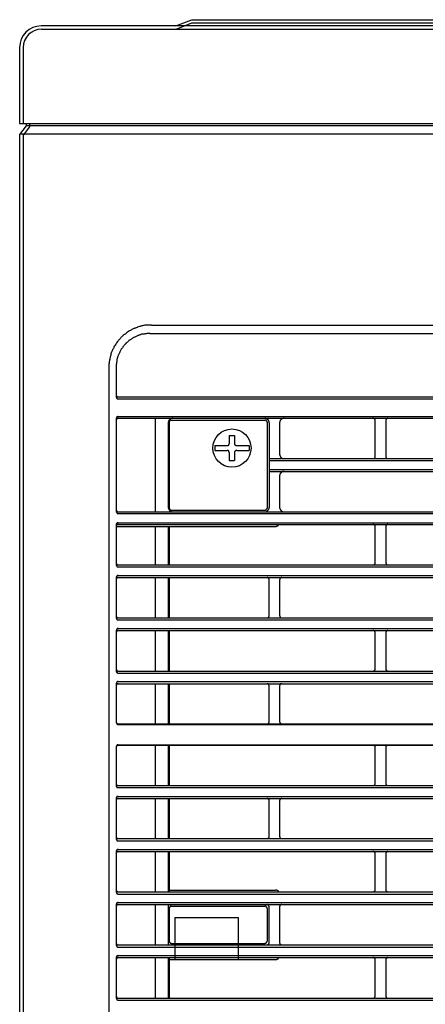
# Model space of a CAD drawing. Header units: millimetres. Extents: x 50532 to 99257, y 49161 to 61325.
# Tile 91 of 256: x 75002 to 75037, y 51890 to 51974. Entities that reach past the tile are written whole.
import ezdxf

# ---------------------------------------------------------------- set-up
doc = ezdxf.new("R2010")
doc.units = ezdxf.units.MM
doc.layers.add('AQUAREA', color=7, linetype='Continuous')

# ---------------------------------------------------------------- blocks, each defined once
blk = doc.blocks.new('SPLIT')
at = {"layer": 'AQUAREA'}
for p, q in [((25180.55, -282.94), (24290.55, -282.94)), ((24285.55, -287.94), (24285.55, -305.76)), ((24287.1, -305.76), (24287.1, -306.23)), ((24287.1, -306.23), (24285.55, -308.28)), ((24285.55, -308.28), (24285.55, -1597.64))]:
    blk.add_line(p, q, dxfattribs=at)
for points in [[(24322.09, -282.94), (24325.77, -281.47), (25155.28, -281.47), (25158.96, -282.94)], [(24322.13, -283.71), (24325.8, -282.24), (25155.25, -282.24), (25158.92, -283.71)], [(24290.62, -283.71), (24320.07, -283.71)], [(24320.07, -283.71), (25180.55, -283.71)], [(24286.4, -287.94), (24286.4, -305.76)], [(24285.55, -305.76), (25185.55, -305.76)], [(24287.87, -305.76), (24287.87, -306.54), (24286.4, -308.42), (24286.4, -1597.64)], [(24880.07, -308.21), (24285.61, -308.21)], [(24880.07, -306.25), (24287.08, -306.25)], [(24316.35, -352.8), (24316.15, -352.8), (24315.94, -352.8), (24315.8, -352.8), (24315.59, -352.8), (24315.38, -352.8), (24315.17, -352.8), (24315.03, -352.87), (24314.82, -352.87), (24314.6, -352.94), (24314.47, -352.94), (24314.25, -353.01), (24314.05, -353.01), (24313.9, -353.08), (24313.7, -353.15), (24313.55, -353.15), (24313.35, -353.22), (24313.14, -353.29), (24313, -353.36), (24312.79, -353.43), (24312.65, -353.5), (24312.44, -353.57), (24312.3, -353.64), (24312.09, -353.71), (24311.95, -353.78), (24311.74, -353.85), (24311.6, -353.99), (24311.45, -354.06), (24311.25, -354.13), (24311.1, -354.27), (24310.97, -354.34), (24310.75, -354.48), (24310.62, -354.55), (24310.48, -354.69), (24310.34, -354.83), (24310.2, -354.9), (24310.05, -355.04), (24309.85, -355.18), (24309.7, -355.25), (24309.57, -355.39), (24309.43, -355.53), (24309.29, -355.67), (24309.22, -355.81), (24309.08, -355.95), (24308.94, -356.09), (24308.8, -356.23), (24308.65, -356.37), (24308.59, -356.51), (24308.45, -356.65), (24308.3, -356.86), (24308.24, -357), (24308.1, -357.14), (24308.03, -357.28), (24307.89, -357.49), (24307.82, -357.63), (24307.68, -357.77), (24307.6, -357.98), (24307.54, -358.12), (24307.47, -358.26), (24307.33, -358.47), (24307.25, -358.61), (24307.19, -358.82), (24307.12, -358.96), (24307.05, -359.17), (24306.98, -359.31), (24306.9, -359.52), (24306.9, -359.66), (24306.84, -359.87), (24306.77, -360.08), (24306.7, -360.22), (24306.7, -360.43), (24306.63, -360.64), (24306.63, -360.78), (24306.55, -360.99), (24306.55, -361.2), (24306.49, -361.34), (24306.49, -361.55), (24306.49, -361.76), (24306.42, -361.9), (24306.42, -362.11), (24306.42, -362.32), (24306.42, -362.53), (24306.42, -362.67)], [(24316.35, -352.8), (24869.92, -352.8)], [(24316, -354.76), (24315.87, -354.76), (24315.73, -354.76), (24315.59, -354.76), (24315.45, -354.76), (24315.3, -354.76), (24315.1, -354.83), (24314.95, -354.83), (24314.82, -354.83), (24314.68, -354.9), (24314.54, -354.9), (24314.4, -354.9), (24314.25, -354.97), (24314.05, -354.97), (24313.9, -355.04), (24313.77, -355.11), (24313.63, -355.11), (24313.49, -355.18), (24313.35, -355.25), (24313.2, -355.25), (24313.07, -355.32), (24312.93, -355.39), (24312.79, -355.46), (24312.65, -355.53), (24312.5, -355.6), (24312.37, -355.67), (24312.23, -355.74), (24312.09, -355.81), (24311.95, -355.88), (24311.88, -355.95), (24311.74, -356.02), (24311.6, -356.09), (24311.45, -356.23), (24311.32, -356.3), (24311.25, -356.37), (24311.1, -356.44), (24310.97, -356.58), (24310.9, -356.65), (24310.75, -356.79), (24310.62, -356.86), (24310.55, -357), (24310.4, -357.07), (24310.34, -357.21), (24310.2, -357.28), (24310.13, -357.42), (24309.99, -357.49), (24309.92, -357.63), (24309.85, -357.77), (24309.7, -357.91), (24309.64, -357.98), (24309.57, -358.12), (24309.43, -358.26), (24309.35, -358.4), (24309.29, -358.47), (24309.22, -358.61), (24309.15, -358.75), (24309.08, -358.89), (24309, -359.03), (24308.94, -359.17), (24308.87, -359.31), (24308.8, -359.45), (24308.73, -359.59), (24308.65, -359.73), (24308.59, -359.87), (24308.59, -360.01), (24308.52, -360.15), (24308.45, -360.29), (24308.45, -360.43), (24308.38, -360.57), (24308.38, -360.71), (24308.3, -360.85), (24308.3, -361.06), (24308.24, -361.2), (24308.24, -361.34), (24308.17, -361.48), (24308.17, -361.62), (24308.17, -361.76), (24308.17, -361.9), (24308.1, -362.11), (24308.1, -362.25), (24308.1, -362.39), (24308.1, -362.53), (24308.1, -362.67)], [(24316, -354.76), (24870.27, -354.76)], [(24306.42, -362.67), (24306.42, -916.3)], [(24308.1, -362.67), (24308.1, -369.53)], [(24306.42, -369.6), (24306.42, -374.57)], [(24308.1, -369.11), (24308.1, -369.18), (24308.1, -369.25), (24308.1, -369.32), (24308.17, -369.32), (24308.17, -369.39), (24308.17, -369.46), (24308.24, -369.46), (24308.24, -369.53), (24308.3, -369.53), (24308.38, -369.53), (24308.38, -369.6), (24308.45, -369.6), (24308.52, -369.6), (24308.59, -369.6)], [(24308.1, -369.53), (24308.1, -369.6), (24308.1, -369.67), (24308.1, -369.74), (24308.17, -369.74), (24308.17, -369.81), (24308.17, -369.88), (24308.24, -369.88), (24308.24, -369.95), (24308.3, -369.95), (24308.38, -369.95), (24308.38, -370.02), (24308.45, -370.02), (24308.52, -370.02), (24308.59, -370.02)], [(24308.59, -369.6), (24877.69, -369.6)], [(24308.59, -370.02), (24877.69, -370.02)], [(24308.59, -374.15), (24308.59, -374.15), (24308.52, -374.15), (24308.52, -374.22), (24308.45, -374.22), (24308.38, -374.22), (24308.3, -374.22), (24308.3, -374.29), (24308.24, -374.29), (24308.24, -374.36), (24308.17, -374.36), (24308.17, -374.43), (24308.17, -374.5), (24308.1, -374.5), (24308.1, -374.57), (24308.1, -374.64)], [(24308.59, -374.57), (24308.59, -374.57), (24308.52, -374.57), (24308.52, -374.64), (24308.45, -374.64), (24308.38, -374.64), (24308.3, -374.64), (24308.3, -374.71), (24308.24, -374.71), (24308.24, -374.78), (24308.17, -374.78), (24308.17, -374.85), (24308.17, -374.92), (24308.1, -374.92), (24308.1, -374.99), (24308.1, -375.06)], [(24308.1, -374.64), (24308.1, -396.34)], [(24308.59, -374.15), (24877.69, -374.15)], [(24308.59, -374.57), (24877.69, -374.57)], [(24317.2, -374.57), (24317.2, -396.41)], [(24321.33, -374.57), (24321.25, -374.57), (24321.19, -374.57), (24321.12, -374.64), (24321.05, -374.64), (24320.98, -374.64), (24320.9, -374.64), (24320.9, -374.71), (24320.84, -374.71), (24320.77, -374.71), (24320.77, -374.78), (24320.7, -374.78), (24320.7, -374.85), (24320.63, -374.85), (24320.55, -374.92), (24320.49, -374.99), (24320.49, -375.06), (24320.42, -375.06), (24320.42, -375.13), (24320.42, -375.2), (24320.35, -375.2), (24320.35, -375.27), (24320.35, -375.34), (24320.35, -375.41), (24320.28, -375.48), (24320.28, -375.55), (24320.28, -375.62)], [(24343.87, -375.62), (24343.87, -375.55), (24343.87, -375.48), (24343.87, -375.41), (24343.87, -375.34), (24343.8, -375.34), (24343.8, -375.27), (24343.8, -375.2), (24343.8, -375.13), (24343.73, -375.13), (24343.73, -375.06), (24343.65, -374.99), (24343.65, -374.92), (24343.59, -374.92), (24343.59, -374.85), (24343.52, -374.85), (24343.52, -374.78), (24343.45, -374.78), (24343.38, -374.71), (24343.3, -374.71), (24343.24, -374.64), (24343.17, -374.64), (24343.1, -374.64), (24343.03, -374.64), (24343.03, -374.57), (24342.95, -374.57), (24342.89, -374.57)], [(24347.37, -374.57), (24347.3, -374.57), (24347.23, -374.57), (24347.15, -374.64), (24347.09, -374.64), (24347.02, -374.64), (24346.95, -374.64), (24346.95, -374.71), (24346.88, -374.71), (24346.8, -374.71), (24346.8, -374.78), (24346.74, -374.78), (24346.74, -374.85), (24346.67, -374.85), (24346.6, -374.92), (24346.53, -374.99), (24346.53, -375.06), (24346.45, -375.06), (24346.45, -375.13), (24346.45, -375.2), (24346.39, -375.2), (24346.39, -375.27), (24346.39, -375.34), (24346.39, -375.41), (24346.39, -375.48), (24346.32, -375.48), (24346.32, -375.55), (24346.32, -375.62)], [(24368.65, -375.06), (24368.65, -375.06), (24368.65, -374.99), (24368.65, -374.92), (24368.65, -374.85), (24368.58, -374.85), (24368.58, -374.78), (24368.5, -374.78), (24368.5, -374.71), (24368.44, -374.71), (24368.44, -374.64), (24368.37, -374.64), (24368.3, -374.64), (24368.3, -374.57), (24368.23, -374.57), (24368.15, -374.57)], [(24371.65, -374.57), (24371.65, -374.57), (24371.59, -374.57), (24371.52, -374.57), (24371.52, -374.64), (24371.45, -374.64), (24371.38, -374.64), (24371.38, -374.71), (24371.3, -374.71), (24371.3, -374.78), (24371.24, -374.78), (24371.24, -374.85), (24371.17, -374.85), (24371.17, -374.92), (24371.17, -374.99), (24371.17, -375.06)], [(24320.28, -375.62), (24320.28, -395.43)], [(24320.98, -374.99), (24320.98, -374.99), (24320.9, -374.99), (24320.84, -374.99), (24320.77, -374.99), (24320.77, -375.06), (24320.7, -375.06), (24320.7, -375.13), (24320.63, -375.13), (24320.63, -375.2), (24320.55, -375.2), (24320.55, -375.27), (24320.55, -375.34), (24320.49, -375.34), (24320.49, -375.41), (24320.49, -375.48)], [(24320.49, -375.48), (24320.49, -395.57)], [(24320.98, -374.99), (24342.89, -374.99)], [(24343.38, -375.48), (24343.38, -375.48), (24343.38, -375.41), (24343.38, -375.34), (24343.3, -375.34), (24343.3, -375.27), (24343.3, -375.2), (24343.24, -375.2), (24343.24, -375.13), (24343.17, -375.13), (24343.17, -375.06), (24343.1, -375.06), (24343.1, -374.99), (24343.03, -374.99), (24342.95, -374.99), (24342.89, -374.99)], [(24343.38, -375.48), (24343.38, -395.57)], [(24343.87, -375.62), (24343.87, -395.43)], [(24346.32, -375.62), (24346.32, -383.04)], [(24368.65, -383.53), (24368.65, -375.06)], [(24371.17, -375.06), (24371.17, -383.53)], [(24334.55, -378.63), (24335.75, -378.63)], [(24334.55, -378.63), (24334.55, -380.45)], [(24335.75, -378.63), (24335.75, -380.45)], [(24331.2, -380.94), (24331.2, -382.13)], [(24331.2, -380.94), (24334.07, -380.94)], [(24334.07, -380.94), (24334.14, -380.94), (24334.2, -380.94), (24334.28, -380.94), (24334.28, -380.87), (24334.35, -380.87), (24334.42, -380.87), (24334.42, -380.8), (24334.49, -380.8), (24334.49, -380.73), (24334.55, -380.66), (24334.55, -380.59), (24334.55, -380.52), (24334.55, -380.45)], [(24335.75, -380.45), (24335.75, -380.45), (24335.75, -380.52), (24335.82, -380.52), (24335.82, -380.59), (24335.82, -380.66), (24335.82, -380.73), (24335.89, -380.73), (24335.89, -380.8), (24335.95, -380.8), (24335.95, -380.87), (24336.03, -380.87), (24336.1, -380.87), (24336.1, -380.94), (24336.17, -380.94), (24336.24, -380.94), (24336.3, -380.94)], [(24336.3, -380.94), (24339.18, -380.94)], [(24339.18, -380.94), (24339.18, -382.13)], [(24331.2, -382.13), (24334.07, -382.13)], [(24334.55, -382.62), (24334.55, -382.62), (24334.55, -382.55), (24334.55, -382.48), (24334.55, -382.41), (24334.49, -382.41), (24334.49, -382.34), (24334.49, -382.27), (24334.42, -382.27), (24334.42, -382.2), (24334.35, -382.2), (24334.28, -382.2), (24334.28, -382.13), (24334.2, -382.13), (24334.14, -382.13), (24334.07, -382.13)], [(24334.55, -382.62), (24334.55, -384.44)], [(24336.3, -382.13), (24336.24, -382.13), (24336.17, -382.13), (24336.1, -382.13), (24336.1, -382.2), (24336.03, -382.2), (24335.95, -382.2), (24335.95, -382.27), (24335.89, -382.27), (24335.89, -382.34), (24335.82, -382.41), (24335.82, -382.48), (24335.82, -382.55), (24335.75, -382.62)], [(24335.75, -382.62), (24335.75, -384.44)], [(24336.3, -382.13), (24339.18, -382.13)], [(24343.87, -384.02), (24842.41, -384.02)], [(24346.32, -383.04), (24346.32, -383.04), (24346.32, -383.11), (24346.39, -383.11), (24346.39, -383.18), (24346.39, -383.25), (24346.39, -383.32), (24346.39, -383.39), (24346.45, -383.39), (24346.45, -383.46), (24346.45, -383.53), (24346.53, -383.53), (24346.53, -383.6), (24346.53, -383.67), (24346.6, -383.67), (24346.6, -383.74), (24346.67, -383.74), (24346.67, -383.81), (24346.74, -383.81), (24346.8, -383.88), (24346.88, -383.88), (24346.88, -383.95), (24346.95, -383.95), (24347.02, -383.95), (24347.09, -383.95), (24347.09, -384.02), (24347.15, -384.02), (24347.23, -384.02), (24347.3, -384.02), (24347.37, -384.02)], [(24368.15, -384.02), (24368.15, -384.02), (24368.23, -384.02), (24368.3, -384.02), (24368.37, -384.02), (24368.37, -383.95), (24368.44, -383.95), (24368.5, -383.95), (24368.5, -383.88), (24368.58, -383.88), (24368.58, -383.81), (24368.58, -383.74), (24368.65, -383.74), (24368.65, -383.67), (24368.65, -383.6), (24368.65, -383.53)], [(24371.17, -383.53), (24371.17, -383.53), (24371.17, -383.6), (24371.17, -383.67), (24371.17, -383.74), (24371.24, -383.74), (24371.24, -383.81), (24371.24, -383.88), (24371.3, -383.88), (24371.38, -383.95), (24371.45, -383.95), (24371.45, -384.02), (24371.52, -384.02), (24371.59, -384.02), (24371.65, -384.02)], [(24334.55, -384.44), (24335.75, -384.44)], [(24343.87, -384.44), (24842.41, -384.44)], [(24343.87, -386.54), (24842.41, -386.54)], [(24343.87, -387.03), (24842.41, -387.03)], [(24347.37, -387.03), (24347.3, -387.03), (24347.23, -387.03), (24347.15, -387.03), (24347.09, -387.03), (24347.02, -387.03), (24346.95, -387.1), (24346.88, -387.1), (24346.8, -387.1), (24346.8, -387.17), (24346.74, -387.17), (24346.74, -387.24), (24346.67, -387.24), (24346.67, -387.31), (24346.6, -387.31), (24346.6, -387.38), (24346.53, -387.38), (24346.53, -387.45), (24346.45, -387.45), (24346.45, -387.52), (24346.45, -387.59), (24346.39, -387.59), (24346.39, -387.66), (24346.39, -387.73), (24346.39, -387.8), (24346.39, -387.87), (24346.32, -387.87), (24346.32, -387.94), (24346.32, -388.01)], [(24346.32, -388.01), (24346.32, -395.43)], [(24320.28, -395.43), (24320.28, -395.43), (24320.28, -395.5), (24320.28, -395.57), (24320.35, -395.57), (24320.35, -395.64), (24320.35, -395.71), (24320.35, -395.78), (24320.42, -395.85), (24320.42, -395.92), (24320.49, -395.92), (24320.49, -395.99), (24320.49, -396.06), (24320.55, -396.06), (24320.55, -396.13), (24320.63, -396.13), (24320.63, -396.2), (24320.7, -396.2), (24320.7, -396.27), (24320.77, -396.27), (24320.84, -396.27), (24320.84, -396.34), (24320.9, -396.34), (24320.98, -396.34), (24321.05, -396.41), (24321.12, -396.41), (24321.19, -396.41), (24321.25, -396.41), (24321.33, -396.41)], [(24320.49, -395.57), (24320.49, -395.57), (24320.49, -395.64), (24320.55, -395.64), (24320.55, -395.71), (24320.55, -395.78), (24320.55, -395.85), (24320.63, -395.85), (24320.63, -395.92), (24320.7, -395.92), (24320.7, -395.99), (24320.77, -395.99), (24320.84, -395.99), (24320.84, -396.06), (24320.9, -396.06), (24320.98, -396.06)], [(24342.89, -396.41), (24342.89, -396.41), (24342.95, -396.41), (24343.03, -396.41), (24343.1, -396.41), (24343.17, -396.41), (24343.17, -396.34), (24343.24, -396.34), (24343.3, -396.34), (24343.38, -396.27), (24343.45, -396.27), (24343.45, -396.2), (24343.52, -396.2), (24343.52, -396.13), (24343.59, -396.13), (24343.59, -396.06), (24343.65, -396.06), (24343.65, -395.99), (24343.73, -395.99), (24343.73, -395.92), (24343.8, -395.85), (24343.8, -395.78), (24343.8, -395.71), (24343.87, -395.64), (24343.87, -395.57), (24343.87, -395.5), (24343.87, -395.43)], [(24342.89, -396.06), (24342.89, -396.06), (24342.95, -396.06), (24343.03, -396.06), (24343.03, -395.99), (24343.1, -395.99), (24343.17, -395.99), (24343.17, -395.92), (24343.24, -395.92), (24343.24, -395.85), (24343.3, -395.85), (24343.3, -395.78), (24343.3, -395.71), (24343.38, -395.71), (24343.38, -395.64), (24343.38, -395.57)], [(24346.32, -395.43), (24346.32, -395.43), (24346.32, -395.5), (24346.39, -395.57), (24346.39, -395.64), (24346.39, -395.71), (24346.39, -395.78), (24346.45, -395.85), (24346.45, -395.92), (24346.53, -395.92), (24346.53, -395.99), (24346.53, -396.06), (24346.6, -396.06), (24346.6, -396.13), (24346.67, -396.13), (24346.67, -396.2), (24346.74, -396.2), (24346.74, -396.27), (24346.8, -396.27), (24346.88, -396.27), (24346.88, -396.34), (24346.95, -396.34), (24347.02, -396.34), (24347.09, -396.41), (24347.15, -396.41), (24347.23, -396.41), (24347.3, -396.41), (24347.37, -396.41)], [(24308.1, -395.92), (24308.1, -395.92), (24308.1, -395.99), (24308.1, -396.06), (24308.17, -396.13), (24308.17, -396.2), (24308.24, -396.2), (24308.24, -396.27), (24308.3, -396.27), (24308.3, -396.34), (24308.38, -396.34), (24308.38, -396.41), (24308.45, -396.41), (24308.52, -396.41), (24308.59, -396.41)], [(24308.1, -396.34), (24308.1, -396.34), (24308.1, -396.41), (24308.1, -396.48), (24308.17, -396.55), (24308.17, -396.62), (24308.24, -396.62), (24308.24, -396.69), (24308.3, -396.69), (24308.3, -396.76), (24308.38, -396.76), (24308.38, -396.83), (24308.45, -396.83), (24308.52, -396.83), (24308.59, -396.83)], [(24308.59, -396.41), (24877.69, -396.41)], [(24308.59, -396.83), (24877.69, -396.83)], [(24320.98, -396.06), (24342.89, -396.06)], [(24308.59, -399), (24308.59, -399), (24308.52, -399), (24308.45, -399), (24308.38, -399), (24308.38, -399.07), (24308.3, -399.07), (24308.24, -399.07), (24308.24, -399.14), (24308.17, -399.14), (24308.17, -399.21), (24308.17, -399.28), (24308.1, -399.28), (24308.1, -399.35), (24308.1, -399.42), (24308.1, -399.49)], [(24308.59, -399.42), (24308.59, -399.42), (24308.52, -399.42), (24308.45, -399.42), (24308.38, -399.42), (24308.38, -399.49), (24308.3, -399.49), (24308.24, -399.49), (24308.24, -399.56), (24308.17, -399.56), (24308.17, -399.63), (24308.17, -399.7), (24308.1, -399.7), (24308.1, -399.77), (24308.1, -399.84), (24308.1, -399.91)], [(24308.1, -399.49), (24308.1, -408.8)], [(24308.1, -399.84), (24345.34, -399.84)], [(24308.59, -399), (24877.69, -399)], [(24308.59, -399.42), (24877.69, -399.42)], [(24317.2, -399.84), (24317.2, -408.8)], [(24320.28, -399.84), (24320.28, -408.8)], [(24320.49, -399.84), (24320.49, -408.8)], [(24345.34, -399.84), (24345.34, -399.84), (24345.4, -399.84), (24345.48, -399.84), (24345.55, -399.84), (24345.55, -399.77), (24345.62, -399.77), (24345.69, -399.77), (24345.75, -399.77), (24345.75, -399.7), (24345.83, -399.7), (24345.9, -399.7), (24345.9, -399.63), (24345.97, -399.63), (24345.97, -399.56), (24346.04, -399.56), (24346.04, -399.49), (24346.1, -399.49), (24346.1, -399.42), (24346.18, -399.42)], [(24368.65, -399.91), (24368.65, -399.91), (24368.65, -399.84), (24368.65, -399.77), (24368.65, -399.7), (24368.65, -399.63), (24368.58, -399.63), (24368.58, -399.56), (24368.5, -399.56), (24368.5, -399.49), (24368.44, -399.49), (24368.37, -399.42), (24368.3, -399.42), (24368.23, -399.42), (24368.15, -399.42)], [(24368.65, -408.31), (24368.65, -399.91)], [(24371.65, -399.42), (24371.65, -399.42), (24371.59, -399.42), (24371.52, -399.42), (24371.45, -399.42), (24371.38, -399.49), (24371.3, -399.49), (24371.3, -399.56), (24371.24, -399.56), (24371.24, -399.63), (24371.17, -399.7), (24371.17, -399.77), (24371.17, -399.84), (24371.17, -399.91)], [(24371.17, -399.91), (24371.17, -408.31)], [(24308.1, -408.31), (24308.1, -408.31), (24308.1, -408.38), (24308.1, -408.45), (24308.1, -408.52), (24308.17, -408.52), (24308.17, -408.59), (24308.17, -408.66), (24308.24, -408.66), (24308.24, -408.73), (24308.3, -408.73), (24308.38, -408.73), (24308.38, -408.8), (24308.45, -408.8), (24308.52, -408.8), (24308.59, -408.8)], [(24308.1, -408.8), (24308.1, -408.8), (24308.1, -408.87), (24308.1, -408.94), (24308.1, -409.01), (24308.17, -409.01), (24308.17, -409.08), (24308.24, -409.15), (24308.3, -409.22), (24308.38, -409.22), (24308.38, -409.29), (24308.45, -409.29), (24308.52, -409.29), (24308.59, -409.29)], [(24308.59, -408.8), (24877.69, -408.8)], [(24308.59, -409.29), (24877.69, -409.29)], [(24368.15, -408.8), (24368.15, -408.8), (24368.23, -408.8), (24368.3, -408.8), (24368.37, -408.8), (24368.44, -408.73), (24368.5, -408.73), (24368.5, -408.66), (24368.58, -408.66), (24368.58, -408.59), (24368.65, -408.52), (24368.65, -408.45), (24368.65, -408.38), (24368.65, -408.31)], [(24371.17, -408.31), (24371.17, -408.31), (24371.17, -408.38), (24371.17, -408.45), (24371.17, -408.52), (24371.24, -408.52), (24371.24, -408.59), (24371.24, -408.66), (24371.3, -408.66), (24371.3, -408.73), (24371.38, -408.73), (24371.45, -408.8), (24371.52, -408.8), (24371.59, -408.8), (24371.65, -408.8)], [(24308.59, -411.32), (24308.59, -411.32), (24308.52, -411.32), (24308.45, -411.32), (24308.38, -411.32), (24308.38, -411.39), (24308.3, -411.39), (24308.24, -411.46), (24308.17, -411.53), (24308.17, -411.6), (24308.1, -411.6), (24308.1, -411.67), (24308.1, -411.74), (24308.1, -411.81)], [(24308.59, -411.32), (24877.69, -411.32)], [(24308.1, -411.81), (24308.1, -421.12)], [(24308.59, -411.81), (24308.59, -411.81), (24308.52, -411.81), (24308.45, -411.81), (24308.38, -411.81), (24308.38, -411.88), (24308.3, -411.88), (24308.3, -411.95), (24308.24, -411.95), (24308.24, -412.02), (24308.17, -412.02), (24308.17, -412.09), (24308.1, -412.16), (24308.1, -412.23), (24308.1, -412.3)], [(24308.59, -411.81), (24877.69, -411.81)], [(24317.2, -411.81), (24317.2, -421.19)], [(24320.28, -411.81), (24320.28, -421.19)], [(24320.49, -411.81), (24320.49, -421.19)], [(24343.87, -412.3), (24343.87, -412.3), (24343.87, -412.23), (24343.87, -412.16), (24343.87, -412.09), (24343.8, -412.09), (24343.8, -412.02), (24343.73, -412.02), (24343.73, -411.95), (24343.65, -411.88), (24343.59, -411.88), (24343.59, -411.81), (24343.52, -411.81), (24343.45, -411.81), (24343.38, -411.81)], [(24343.87, -420.7), (24343.87, -412.3)], [(24346.88, -411.81), (24346.8, -411.81), (24346.74, -411.81), (24346.67, -411.81), (24346.6, -411.88), (24346.53, -411.88), (24346.53, -411.95), (24346.45, -411.95), (24346.45, -412.02), (24346.39, -412.02), (24346.39, -412.09), (24346.39, -412.16), (24346.39, -412.23), (24346.32, -412.23), (24346.32, -412.3)], [(24346.32, -412.3), (24346.32, -420.7)], [(24308.1, -420.7), (24308.1, -420.77), (24308.1, -420.84), (24308.1, -420.91), (24308.17, -420.91), (24308.17, -420.98), (24308.17, -421.05), (24308.24, -421.05), (24308.24, -421.12), (24308.3, -421.12), (24308.38, -421.12), (24308.38, -421.19), (24308.45, -421.19), (24308.52, -421.19), (24308.59, -421.19)], [(24343.38, -421.19), (24343.38, -421.19), (24343.45, -421.19), (24343.52, -421.19), (24343.59, -421.19), (24343.65, -421.12), (24343.73, -421.12), (24343.73, -421.05), (24343.8, -421.05), (24343.8, -420.98), (24343.8, -420.91), (24343.87, -420.91), (24343.87, -420.84), (24343.87, -420.77), (24343.87, -420.7)], [(24346.32, -420.7), (24346.32, -420.77), (24346.39, -420.77), (24346.39, -420.84), (24346.39, -420.91), (24346.39, -420.98), (24346.45, -420.98), (24346.45, -421.05), (24346.53, -421.12), (24346.6, -421.12), (24346.6, -421.19), (24346.67, -421.19), (24346.74, -421.19), (24346.8, -421.19), (24346.88, -421.19)], [(24308.1, -421.19), (24308.1, -421.19), (24308.1, -421.26), (24308.1, -421.33), (24308.1, -421.4), (24308.17, -421.4), (24308.17, -421.47), (24308.17, -421.54), (24308.24, -421.54), (24308.24, -421.61), (24308.3, -421.61), (24308.38, -421.61), (24308.38, -421.68), (24308.45, -421.68), (24308.52, -421.68), (24308.59, -421.68)], [(24308.59, -421.19), (24877.69, -421.19)], [(24308.59, -421.68), (24877.69, -421.68)], [(24308.59, -423.71), (24308.59, -423.71), (24308.52, -423.71), (24308.45, -423.71), (24308.38, -423.71), (24308.38, -423.78), (24308.3, -423.78), (24308.3, -423.85), (24308.24, -423.85), (24308.24, -423.92), (24308.17, -423.92), (24308.17, -423.99), (24308.17, -424.06), (24308.1, -424.06), (24308.1, -424.13), (24308.1, -424.2)], [(24308.1, -424.2), (24308.1, -433.58)], [(24308.59, -424.2), (24308.59, -424.2), (24308.52, -424.2), (24308.45, -424.2), (24308.38, -424.27), (24308.3, -424.27), (24308.3, -424.34), (24308.24, -424.34), (24308.24, -424.41), (24308.17, -424.41), (24308.17, -424.48), (24308.17, -424.55), (24308.1, -424.55), (24308.1, -424.62), (24308.1, -424.69)], [(24308.59, -423.71), (24877.69, -423.71)], [(24308.59, -424.2), (24877.69, -424.2)], [(24317.2, -424.2), (24317.2, -433.65)], [(24320.28, -424.2), (24320.28, -433.65)], [(24320.49, -424.2), (24320.49, -433.65)], [(24368.65, -424.69), (24368.65, -424.69), (24368.65, -424.62), (24368.65, -424.55), (24368.65, -424.48), (24368.58, -424.48), (24368.58, -424.41), (24368.58, -424.34), (24368.5, -424.34), (24368.5, -424.27), (24368.44, -424.27), (24368.37, -424.27), (24368.37, -424.2), (24368.3, -424.2), (24368.23, -424.2), (24368.15, -424.2)], [(24368.65, -433.16), (24368.65, -424.69)], [(24371.65, -424.2), (24371.65, -424.2), (24371.59, -424.2), (24371.52, -424.2), (24371.45, -424.2), (24371.45, -424.27), (24371.38, -424.27), (24371.3, -424.34), (24371.24, -424.34), (24371.24, -424.41), (24371.24, -424.48), (24371.17, -424.48), (24371.17, -424.55), (24371.17, -424.62), (24371.17, -424.69)], [(24371.17, -424.69), (24371.17, -433.16)], [(24308.1, -433.16), (24308.1, -433.16), (24308.1, -433.23), (24308.1, -433.3), (24308.17, -433.3), (24308.17, -433.37), (24308.17, -433.44), (24308.24, -433.44), (24308.24, -433.51), (24308.3, -433.51), (24308.3, -433.58), (24308.38, -433.58), (24308.45, -433.58), (24308.52, -433.58), (24308.52, -433.65), (24308.59, -433.65)], [(24308.1, -433.65), (24308.1, -433.65), (24308.1, -433.72), (24308.1, -433.79), (24308.17, -433.79), (24308.17, -433.86), (24308.17, -433.93), (24308.24, -433.93), (24308.24, -434), (24308.3, -434), (24308.3, -434.07), (24308.38, -434.07), (24308.45, -434.07), (24308.52, -434.07), (24308.52, -434.14), (24308.59, -434.14)], [(24308.59, -433.65), (24877.69, -433.65)], [(24308.59, -434.14), (24877.69, -434.14)], [(24368.15, -433.65), (24368.15, -433.65), (24368.23, -433.65), (24368.3, -433.65), (24368.3, -433.58), (24368.37, -433.58), (24368.44, -433.58), (24368.44, -433.51), (24368.5, -433.51), (24368.5, -433.44), (24368.58, -433.44), (24368.58, -433.37), (24368.65, -433.37), (24368.65, -433.3), (24368.65, -433.23), (24368.65, -433.16)], [(24371.17, -433.16), (24371.17, -433.16), (24371.17, -433.23), (24371.17, -433.3), (24371.17, -433.37), (24371.24, -433.37), (24371.24, -433.44), (24371.3, -433.44), (24371.3, -433.51), (24371.38, -433.51), (24371.38, -433.58), (24371.45, -433.58), (24371.52, -433.58), (24371.52, -433.65), (24371.59, -433.65), (24371.65, -433.65)], [(24308.59, -436.1), (24308.59, -436.1), (24308.52, -436.1), (24308.45, -436.1), (24308.45, -436.17), (24308.38, -436.17), (24308.3, -436.17), (24308.3, -436.24), (24308.24, -436.24), (24308.24, -436.31), (24308.17, -436.31), (24308.17, -436.38), (24308.17, -436.45), (24308.1, -436.45), (24308.1, -436.52), (24308.1, -436.59)], [(24308.1, -436.59), (24308.1, -445.62)], [(24308.59, -436.59), (24308.59, -436.59), (24308.52, -436.59), (24308.45, -436.59), (24308.45, -436.66), (24308.38, -436.66), (24308.3, -436.66), (24308.3, -436.73), (24308.24, -436.73), (24308.24, -436.8), (24308.17, -436.8), (24308.17, -436.87), (24308.17, -436.94), (24308.1, -436.94), (24308.1, -437.01), (24308.1, -437.08)], [(24308.59, -436.1), (24877.69, -436.1)], [(24308.59, -436.59), (24877.69, -436.59)], [(24317.2, -436.59), (24317.2, -445.97)], [(24320.28, -436.59), (24320.28, -445.97)], [(24320.49, -436.59), (24320.49, -445.97)], [(24343.87, -437.08), (24343.87, -437.08), (24343.87, -437.01), (24343.87, -436.94), (24343.8, -436.94), (24343.8, -436.87), (24343.8, -436.8), (24343.73, -436.8), (24343.73, -436.73), (24343.65, -436.73), (24343.65, -436.66), (24343.59, -436.66), (24343.52, -436.66), (24343.52, -436.59), (24343.45, -436.59), (24343.38, -436.59)], [(24346.88, -436.59), (24346.8, -436.59), (24346.74, -436.59), (24346.67, -436.59), (24346.67, -436.66), (24346.6, -436.66), (24346.53, -436.66), (24346.53, -436.73), (24346.45, -436.73), (24346.45, -436.8), (24346.39, -436.87), (24346.39, -436.94), (24346.39, -437.01), (24346.32, -437.01), (24346.32, -437.08)], [(24343.87, -445.48), (24343.87, -437.08)], [(24346.32, -437.08), (24346.32, -445.48)], [(24308.1, -445.48), (24308.1, -445.55), (24308.1, -445.62), (24308.1, -445.69), (24308.17, -445.69), (24308.17, -445.76), (24308.17, -445.83), (24308.24, -445.83), (24308.24, -445.9), (24308.3, -445.9), (24308.38, -445.9), (24308.38, -445.97), (24308.45, -445.97), (24308.52, -445.97), (24308.59, -445.97)], [(24308.1, -445.62), (24308.1, -445.62), (24308.1, -445.69), (24308.1, -445.76), (24308.17, -445.76), (24308.17, -445.83), (24308.17, -445.9), (24308.24, -445.9), (24308.24, -445.97), (24308.3, -445.97), (24308.3, -446.04), (24308.38, -446.04), (24308.45, -446.04), (24308.45, -446.11), (24308.52, -446.11), (24308.59, -446.11)], [(24308.59, -445.97), (24343.38, -445.97)], [(24308.59, -446.11), (24877.69, -446.11)], [(24343.38, -445.97), (24343.38, -445.97), (24343.45, -445.97), (24343.52, -445.97), (24343.59, -445.97), (24343.65, -445.9), (24343.73, -445.9), (24343.73, -445.83), (24343.8, -445.83), (24343.8, -445.76), (24343.8, -445.69), (24343.87, -445.69), (24343.87, -445.62), (24343.87, -445.55), (24343.87, -445.48)], [(24343.38, -445.97), (24393, -445.97)], [(24346.32, -445.48), (24346.32, -445.55), (24346.39, -445.55), (24346.39, -445.62), (24346.39, -445.69), (24346.39, -445.76), (24346.45, -445.76), (24346.45, -445.83), (24346.53, -445.83), (24346.53, -445.9), (24346.6, -445.9), (24346.6, -445.97), (24346.67, -445.97), (24346.74, -445.97), (24346.8, -445.97), (24346.88, -445.97)], [(24308.59, -450.87), (24308.59, -450.87), (24308.52, -450.87), (24308.45, -450.87), (24308.38, -450.87), (24308.38, -450.94), (24308.3, -450.94), (24308.3, -451.01), (24308.24, -451.01), (24308.24, -451.08), (24308.17, -451.08), (24308.17, -451.15), (24308.1, -451.22), (24308.1, -451.29), (24308.1, -451.36)], [(24308.59, -450.94), (24308.59, -450.94), (24308.52, -450.94), (24308.52, -451.01), (24308.45, -451.01), (24308.38, -451.01), (24308.3, -451.01), (24308.3, -451.08), (24308.24, -451.08), (24308.24, -451.15), (24308.17, -451.15), (24308.17, -451.22), (24308.17, -451.29), (24308.1, -451.29), (24308.1, -451.36), (24308.1, -451.43)], [(24308.1, -451.36), (24308.1, -460.39)], [(24308.59, -450.87), (24877.69, -450.87)], [(24308.59, -450.94), (24368.15, -450.94)], [(24317.2, -451.01), (24317.2, -460.39)], [(24320.28, -451.01), (24320.28, -460.39)], [(24320.49, -451.01), (24320.49, -460.39)], [(24368.15, -450.94), (24417.79, -450.94)], [(24368.65, -451.43), (24368.65, -451.43), (24368.65, -451.36), (24368.65, -451.29), (24368.65, -451.22), (24368.58, -451.22), (24368.58, -451.15), (24368.5, -451.15), (24368.5, -451.08), (24368.44, -451.08), (24368.44, -451.01), (24368.37, -451.01), (24368.3, -451.01), (24368.3, -450.94), (24368.23, -450.94), (24368.15, -450.94)], [(24368.65, -459.9), (24368.65, -451.43)], [(24371.65, -450.94), (24371.65, -450.94), (24371.59, -450.94), (24371.52, -450.94), (24371.52, -451.01), (24371.45, -451.01), (24371.38, -451.01), (24371.38, -451.08), (24371.3, -451.08), (24371.3, -451.15), (24371.24, -451.15), (24371.24, -451.22), (24371.17, -451.22), (24371.17, -451.29), (24371.17, -451.36), (24371.17, -451.43)], [(24371.17, -451.43), (24371.17, -459.9)], [(24308.1, -459.9), (24308.1, -459.9), (24308.1, -459.97), (24308.1, -460.04), (24308.1, -460.11), (24308.17, -460.11), (24308.17, -460.18), (24308.17, -460.25), (24308.24, -460.25), (24308.24, -460.32), (24308.3, -460.32), (24308.38, -460.32), (24308.38, -460.39), (24308.45, -460.39), (24308.52, -460.39), (24308.59, -460.39)], [(24368.15, -460.39), (24368.15, -460.39), (24368.23, -460.39), (24368.3, -460.39), (24368.37, -460.39), (24368.44, -460.32), (24368.5, -460.32), (24368.5, -460.25), (24368.58, -460.25), (24368.58, -460.18), (24368.65, -460.18), (24368.65, -460.11), (24368.65, -460.04), (24368.65, -459.97), (24368.65, -459.9)], [(24371.17, -459.9), (24371.17, -459.9), (24371.17, -459.97), (24371.17, -460.04), (24371.17, -460.11), (24371.24, -460.18), (24371.24, -460.25), (24371.3, -460.25), (24371.3, -460.32), (24371.38, -460.32), (24371.45, -460.39), (24371.52, -460.39), (24371.59, -460.39), (24371.65, -460.39)], [(24308.1, -460.39), (24308.1, -460.39), (24308.1, -460.46), (24308.1, -460.53), (24308.1, -460.6), (24308.17, -460.6), (24308.17, -460.67), (24308.24, -460.74), (24308.3, -460.81), (24308.38, -460.81), (24308.38, -460.88), (24308.45, -460.88), (24308.52, -460.88), (24308.59, -460.88)], [(24308.59, -460.39), (24877.69, -460.39)], [(24308.59, -460.88), (24877.69, -460.88)], [(24308.59, -462.91), (24308.59, -462.91), (24308.52, -462.91), (24308.45, -462.91), (24308.38, -462.91), (24308.38, -462.98), (24308.3, -462.98), (24308.24, -463.05), (24308.17, -463.12), (24308.17, -463.19), (24308.1, -463.19), (24308.1, -463.26), (24308.1, -463.33), (24308.1, -463.4)], [(24308.1, -463.4), (24308.1, -472.71)], [(24308.59, -463.4), (24308.59, -463.4), (24308.52, -463.4), (24308.45, -463.4), (24308.38, -463.4), (24308.38, -463.47), (24308.3, -463.47), (24308.3, -463.54), (24308.24, -463.54), (24308.24, -463.61), (24308.17, -463.61), (24308.17, -463.68), (24308.1, -463.75), (24308.1, -463.82), (24308.1, -463.89)], [(24308.59, -462.91), (24877.69, -462.91)], [(24308.59, -463.4), (24877.69, -463.4)], [(24317.2, -463.4), (24317.2, -472.78)], [(24320.28, -463.4), (24320.28, -472.78)], [(24320.49, -463.4), (24320.49, -472.78)], [(24343.87, -463.89), (24343.87, -463.89), (24343.87, -463.82), (24343.87, -463.75), (24343.87, -463.68), (24343.8, -463.68), (24343.8, -463.61), (24343.73, -463.61), (24343.73, -463.54), (24343.65, -463.47), (24343.59, -463.47), (24343.59, -463.4), (24343.52, -463.4), (24343.45, -463.4), (24343.38, -463.4)], [(24343.87, -472.29), (24343.87, -463.89)], [(24346.88, -463.4), (24346.8, -463.4), (24346.74, -463.4), (24346.67, -463.4), (24346.6, -463.47), (24346.53, -463.47), (24346.53, -463.54), (24346.45, -463.54), (24346.45, -463.61), (24346.39, -463.61), (24346.39, -463.68), (24346.39, -463.75), (24346.39, -463.82), (24346.32, -463.82), (24346.32, -463.89)], [(24346.32, -463.89), (24346.32, -472.29)], [(24308.1, -472.29), (24308.1, -472.36), (24308.1, -472.43), (24308.1, -472.5), (24308.17, -472.5), (24308.17, -472.57), (24308.17, -472.64), (24308.24, -472.64), (24308.24, -472.71), (24308.3, -472.71), (24308.38, -472.71), (24308.38, -472.78), (24308.45, -472.78), (24308.52, -472.78), (24308.59, -472.78)], [(24308.1, -472.78), (24308.1, -472.78), (24308.1, -472.85), (24308.1, -472.92), (24308.1, -472.99), (24308.17, -472.99), (24308.17, -473.06), (24308.17, -473.13), (24308.24, -473.13), (24308.24, -473.2), (24308.3, -473.2), (24308.38, -473.2), (24308.38, -473.27), (24308.45, -473.27), (24308.52, -473.27), (24308.59, -473.27)], [(24308.59, -472.78), (24877.69, -472.78)], [(24308.59, -473.27), (24877.69, -473.27)], [(24343.38, -472.78), (24343.38, -472.78), (24343.45, -472.78), (24343.52, -472.78), (24343.59, -472.78), (24343.65, -472.71), (24343.73, -472.71), (24343.73, -472.64), (24343.8, -472.64), (24343.8, -472.57), (24343.8, -472.5), (24343.87, -472.5), (24343.87, -472.43), (24343.87, -472.36), (24343.87, -472.29)], [(24346.32, -472.29), (24346.32, -472.36), (24346.39, -472.36), (24346.39, -472.43), (24346.39, -472.5), (24346.39, -472.57), (24346.45, -472.57), (24346.45, -472.64), (24346.53, -472.71), (24346.6, -472.71), (24346.6, -472.78), (24346.67, -472.78), (24346.74, -472.78), (24346.8, -472.78), (24346.88, -472.78)], [(24308.59, -475.3), (24308.59, -475.3), (24308.52, -475.3), (24308.45, -475.3), (24308.38, -475.3), (24308.38, -475.37), (24308.3, -475.37), (24308.3, -475.44), (24308.24, -475.44), (24308.24, -475.51), (24308.17, -475.51), (24308.17, -475.58), (24308.17, -475.65), (24308.1, -475.65), (24308.1, -475.72), (24308.1, -475.79)], [(24308.1, -475.79), (24308.1, -485.17)], [(24308.59, -475.79), (24308.59, -475.79), (24308.52, -475.79), (24308.45, -475.79), (24308.38, -475.86), (24308.3, -475.86), (24308.3, -475.93), (24308.24, -475.93), (24308.24, -476), (24308.17, -476), (24308.17, -476.07), (24308.17, -476.14), (24308.1, -476.14), (24308.1, -476.21), (24308.1, -476.28)], [(24308.59, -475.3), (24877.69, -475.3)], [(24308.59, -475.79), (24877.69, -475.79)], [(24317.2, -475.79), (24317.2, -485.24)], [(24320.28, -475.79), (24320.28, -485.24)], [(24320.49, -475.79), (24320.49, -485.24)], [(24368.65, -476.28), (24368.65, -476.28), (24368.65, -476.21), (24368.65, -476.14), (24368.65, -476.07), (24368.58, -476.07), (24368.58, -476), (24368.58, -475.93), (24368.5, -475.93), (24368.5, -475.86), (24368.44, -475.86), (24368.37, -475.86), (24368.37, -475.79), (24368.3, -475.79), (24368.23, -475.79), (24368.15, -475.79)], [(24371.65, -475.79), (24371.65, -475.79), (24371.59, -475.79), (24371.52, -475.79), (24371.45, -475.79), (24371.45, -475.86), (24371.38, -475.86), (24371.3, -475.93), (24371.24, -475.93), (24371.24, -476), (24371.24, -476.07), (24371.17, -476.07), (24371.17, -476.14), (24371.17, -476.21), (24371.17, -476.28)], [(24368.65, -484.75), (24368.65, -476.28)], [(24371.17, -476.28), (24371.17, -484.75)], [(24308.1, -484.75), (24308.1, -484.75), (24308.1, -484.82), (24308.1, -484.89), (24308.17, -484.89), (24308.17, -484.96), (24308.17, -485.03), (24308.24, -485.03), (24308.24, -485.1), (24308.3, -485.1), (24308.3, -485.17), (24308.38, -485.17), (24308.45, -485.17), (24308.52, -485.17), (24308.52, -485.24), (24308.59, -485.24)], [(24308.1, -485.24), (24308.1, -485.24), (24308.1, -485.31), (24308.1, -485.38), (24308.17, -485.38), (24308.17, -485.45), (24308.17, -485.52), (24308.24, -485.52), (24308.24, -485.59), (24308.3, -485.59), (24308.3, -485.66), (24308.38, -485.66), (24308.45, -485.66), (24308.52, -485.66), (24308.52, -485.73), (24308.59, -485.73)], [(24308.59, -485.24), (24877.69, -485.24)], [(24320.49, -484.82), (24345.34, -484.82)], [(24346.18, -485.24), (24346.18, -485.24), (24346.18, -485.17), (24346.1, -485.17), (24346.1, -485.1), (24346.04, -485.1), (24346.04, -485.03), (24345.97, -485.03), (24345.97, -484.96), (24345.9, -484.96), (24345.83, -484.96), (24345.83, -484.89), (24345.75, -484.89), (24345.69, -484.89), (24345.69, -484.82), (24345.62, -484.82), (24345.55, -484.82), (24345.48, -484.82), (24345.4, -484.82), (24345.34, -484.82)], [(24368.15, -485.24), (24368.15, -485.24), (24368.23, -485.24), (24368.3, -485.24), (24368.3, -485.17), (24368.37, -485.17), (24368.44, -485.17), (24368.44, -485.1), (24368.5, -485.1), (24368.5, -485.03), (24368.58, -485.03), (24368.58, -484.96), (24368.65, -484.96), (24368.65, -484.89), (24368.65, -484.82), (24368.65, -484.75)], [(24371.17, -484.75), (24371.17, -484.75), (24371.17, -484.82), (24371.17, -484.89), (24371.17, -484.96), (24371.24, -484.96), (24371.24, -485.03), (24371.3, -485.03), (24371.3, -485.1), (24371.38, -485.1), (24371.38, -485.17), (24371.45, -485.17), (24371.52, -485.17), (24371.52, -485.24), (24371.59, -485.24), (24371.65, -485.24)], [(24308.59, -485.73), (24877.69, -485.73)], [(24308.59, -487.69), (24308.59, -487.69), (24308.52, -487.69), (24308.45, -487.69), (24308.45, -487.76), (24308.38, -487.76), (24308.3, -487.76), (24308.3, -487.83), (24308.24, -487.83), (24308.24, -487.9), (24308.17, -487.9), (24308.17, -487.97), (24308.17, -488.04), (24308.1, -488.04), (24308.1, -488.11), (24308.1, -488.18)], [(24308.1, -488.18), (24308.1, -497.56)], [(24308.59, -488.18), (24308.59, -488.18), (24308.52, -488.18), (24308.45, -488.18), (24308.45, -488.25), (24308.38, -488.25), (24308.3, -488.25), (24308.3, -488.32), (24308.24, -488.32), (24308.24, -488.39), (24308.17, -488.39), (24308.17, -488.46), (24308.17, -488.53), (24308.1, -488.53), (24308.1, -488.6), (24308.1, -488.67)], [(24308.59, -487.69), (24877.69, -487.69)], [(24308.59, -488.18), (24877.69, -488.18)], [(24317.2, -488.18), (24317.2, -497.63)], [(24320.28, -488.18), (24320.28, -497.63)], [(24320.98, -488.53), (24320.98, -488.53), (24320.98, -488.6), (24320.9, -488.6), (24320.84, -488.6), (24320.77, -488.6), (24320.77, -488.67), (24320.7, -488.67), (24320.63, -488.74), (24320.63, -488.81), (24320.55, -488.81), (24320.55, -488.88), (24320.55, -488.95), (24320.49, -488.95), (24320.49, -489.02), (24320.49, -489.09)], [(24320.49, -489.09), (24320.49, -496.72)], [(24320.98, -488.53), (24342.89, -488.53)], [(24343.38, -489.09), (24343.38, -489.02), (24343.38, -488.95), (24343.38, -488.88), (24343.3, -488.88), (24343.3, -488.81), (24343.3, -488.74), (24343.24, -488.74), (24343.24, -488.67), (24343.17, -488.67), (24343.1, -488.6), (24343.03, -488.6), (24342.95, -488.6), (24342.89, -488.6), (24342.89, -488.53)], [(24343.87, -488.67), (24343.87, -488.67), (24343.87, -488.6), (24343.87, -488.53), (24343.8, -488.53), (24343.8, -488.46), (24343.8, -488.39), (24343.73, -488.39), (24343.73, -488.32), (24343.65, -488.32), (24343.65, -488.25), (24343.59, -488.25), (24343.52, -488.25), (24343.52, -488.18), (24343.45, -488.18), (24343.38, -488.18)], [(24343.38, -489.09), (24343.38, -496.72)], [(24343.87, -497.14), (24343.87, -488.67)], [(24346.88, -488.18), (24346.8, -488.18), (24346.74, -488.18), (24346.67, -488.18), (24346.67, -488.25), (24346.6, -488.25), (24346.53, -488.25), (24346.53, -488.32), (24346.45, -488.32), (24346.45, -488.39), (24346.39, -488.46), (24346.39, -488.53), (24346.39, -488.6), (24346.32, -488.6), (24346.32, -488.67)], [(24346.32, -488.67), (24346.32, -497.14)], [(24321.82, -491.19), (24321.82, -501.06)], [(24321.82, -491.19), (24336.65, -491.19)], [(24336.65, -491.19), (24336.65, -501.06)], [(24320.49, -496.72), (24320.49, -496.79), (24320.49, -496.86), (24320.55, -496.86), (24320.55, -496.93), (24320.55, -497), (24320.63, -497), (24320.63, -497.07), (24320.7, -497.14), (24320.77, -497.14), (24320.77, -497.21), (24320.84, -497.21), (24320.9, -497.21), (24320.98, -497.21), (24320.98, -497.28)], [(24342.89, -497.28), (24342.89, -497.28), (24342.89, -497.21), (24342.95, -497.21), (24343.03, -497.21), (24343.1, -497.21), (24343.17, -497.14), (24343.24, -497.14), (24343.24, -497.07), (24343.3, -497.07), (24343.3, -497), (24343.3, -496.93), (24343.38, -496.93), (24343.38, -496.86), (24343.38, -496.79), (24343.38, -496.72)], [(24308.1, -497.14), (24308.1, -497.14), (24308.1, -497.21), (24308.1, -497.28), (24308.17, -497.28), (24308.17, -497.35), (24308.17, -497.42), (24308.24, -497.42), (24308.24, -497.49), (24308.3, -497.49), (24308.3, -497.56), (24308.38, -497.56), (24308.45, -497.56), (24308.45, -497.63), (24308.52, -497.63), (24308.59, -497.63)], [(24308.1, -497.63), (24308.1, -497.63), (24308.1, -497.7), (24308.1, -497.77), (24308.17, -497.77), (24308.17, -497.84), (24308.17, -497.91), (24308.24, -497.91), (24308.24, -497.98), (24308.3, -497.98), (24308.3, -498.05), (24308.38, -498.05), (24308.45, -498.05), (24308.45, -498.12), (24308.52, -498.12), (24308.59, -498.12)], [(24308.59, -497.63), (24877.69, -497.63)], [(24308.59, -498.12), (24877.69, -498.12)], [(24320.98, -497.28), (24342.89, -497.28)], [(24343.38, -497.63), (24343.38, -497.63), (24343.45, -497.63), (24343.52, -497.63), (24343.52, -497.56), (24343.59, -497.56), (24343.65, -497.56), (24343.65, -497.49), (24343.73, -497.49), (24343.73, -497.42), (24343.8, -497.42), (24343.8, -497.35), (24343.8, -497.28), (24343.87, -497.28), (24343.87, -497.21), (24343.87, -497.14)], [(24346.32, -497.14), (24346.32, -497.14), (24346.32, -497.21), (24346.39, -497.21), (24346.39, -497.28), (24346.39, -497.35), (24346.45, -497.42), (24346.45, -497.49), (24346.53, -497.49), (24346.53, -497.56), (24346.6, -497.56), (24346.67, -497.56), (24346.67, -497.63), (24346.74, -497.63), (24346.8, -497.63), (24346.88, -497.63)], [(24308.59, -500.08), (24308.59, -500.08), (24308.52, -500.08), (24308.45, -500.15), (24308.38, -500.15), (24308.3, -500.15), (24308.3, -500.22), (24308.24, -500.22), (24308.24, -500.29), (24308.17, -500.29), (24308.17, -500.36), (24308.17, -500.43), (24308.1, -500.43), (24308.1, -500.5), (24308.1, -500.57)], [(24308.1, -500.57), (24308.1, -509.95)], [(24308.59, -500.57), (24308.59, -500.57), (24308.52, -500.57), (24308.52, -500.64), (24308.45, -500.64), (24308.38, -500.64), (24308.3, -500.64), (24308.3, -500.71), (24308.24, -500.71), (24308.24, -500.78), (24308.17, -500.78), (24308.17, -500.85), (24308.17, -500.92), (24308.1, -500.92), (24308.1, -500.99), (24308.1, -501.06)], [(24308.59, -500.08), (24877.69, -500.08)], [(24308.59, -500.57), (24877.69, -500.57)], [(24317.2, -500.57), (24317.2, -510.02)], [(24320.28, -500.57), (24320.28, -510.02)], [(24320.49, -500.57), (24320.49, -510.02)], [(24320.49, -501.06), (24345.34, -501.06)], [(24321.82, -501.06), (24336.65, -501.06)], [(24345.34, -501.06), (24345.34, -501.06), (24345.4, -500.99), (24345.48, -500.99), (24345.55, -500.99), (24345.62, -500.99), (24345.69, -500.99), (24345.69, -500.92), (24345.75, -500.92), (24345.83, -500.92), (24345.9, -500.85), (24345.97, -500.85), (24345.97, -500.78), (24346.04, -500.78), (24346.04, -500.71), (24346.1, -500.71), (24346.1, -500.64), (24346.18, -500.64), (24346.18, -500.57)], [(24368.65, -501.06), (24368.65, -501.06), (24368.65, -500.99), (24368.65, -500.92), (24368.65, -500.85), (24368.58, -500.85), (24368.58, -500.78), (24368.5, -500.78), (24368.5, -500.71), (24368.44, -500.71), (24368.44, -500.64), (24368.37, -500.64), (24368.3, -500.64), (24368.3, -500.57), (24368.23, -500.57), (24368.15, -500.57)], [(24368.65, -509.53), (24368.65, -501.06)], [(24371.65, -500.57), (24371.65, -500.57), (24371.59, -500.57), (24371.52, -500.57), (24371.52, -500.64), (24371.45, -500.64), (24371.38, -500.64), (24371.38, -500.71), (24371.3, -500.71), (24371.3, -500.78), (24371.24, -500.78), (24371.24, -500.85), (24371.17, -500.85), (24371.17, -500.92), (24371.17, -500.99), (24371.17, -501.06)], [(24371.17, -501.06), (24371.17, -509.53)], [(24308.1, -509.53), (24308.1, -509.53), (24308.1, -509.6), (24308.1, -509.67), (24308.17, -509.67), (24308.17, -509.74), (24308.17, -509.81), (24308.24, -509.81), (24308.24, -509.88), (24308.3, -509.88), (24308.3, -509.95), (24308.38, -509.95), (24308.45, -510.02), (24308.52, -510.02), (24308.59, -510.02)], [(24308.1, -510.02), (24308.1, -510.02), (24308.1, -510.09), (24308.1, -510.16), (24308.17, -510.16), (24308.17, -510.23), (24308.17, -510.3), (24308.24, -510.3), (24308.24, -510.37), (24308.3, -510.37), (24308.3, -510.44), (24308.38, -510.44), (24308.45, -510.44), (24308.45, -510.51), (24308.52, -510.51), (24308.59, -510.51)], [(24308.59, -510.02), (24877.69, -510.02)], [(24308.59, -510.51), (24877.69, -510.51)], [(24368.15, -510.02), (24368.15, -510.02), (24368.23, -510.02), (24368.3, -510.02), (24368.37, -510.02), (24368.37, -509.95), (24368.44, -509.95), (24368.5, -509.95), (24368.5, -509.88), (24368.58, -509.88), (24368.58, -509.81), (24368.58, -509.74), (24368.65, -509.74), (24368.65, -509.67), (24368.65, -509.6), (24368.65, -509.53)], [(24371.17, -509.53), (24371.17, -509.53), (24371.17, -509.6), (24371.17, -509.67), (24371.17, -509.74), (24371.24, -509.74), (24371.24, -509.81), (24371.24, -509.88), (24371.3, -509.88), (24371.38, -509.95), (24371.45, -509.95), (24371.45, -510.02), (24371.52, -510.02), (24371.59, -510.02), (24371.65, -510.02)]]:
    blk.add_lwpolyline(points, dxfattribs=at)
for centre, radius in [((24290.55, -287.94), 5), ((24290.62, -287.94), 4.23)]:
    blk.add_arc(centre, radius, 90, 180, dxfattribs=at)
for points in [[(24339.65, -381.54), (24339.65, -379.08), (24337.65, -377.08), (24335.18, -377.08), (24332.72, -377.08), (24330.72, -379.08), (24330.72, -381.54), (24330.72, -384.01), (24332.72, -386.01), (24335.18, -386.01), (24337.65, -386.01), (24339.65, -384.01), (24339.65, -381.54)], [(24849.6, -639.5), (24849.6, -502.51), (24738.55, -391.46), (24601.57, -391.46), (24464.58, -391.46), (24353.54, -502.51), (24353.54, -639.5), (24353.54, -776.48), (24464.58, -887.53), (24601.57, -887.53), (24738.55, -887.53), (24849.6, -776.48), (24849.6, -639.5)]]:
    blk.add_open_spline(points, degree=3, knots=[0, 0, 0, 0, 1, 1, 1, 2, 2, 2, 3, 3, 3, 4, 4, 4, 4], dxfattribs=at)

msp = doc.modelspace()

# ---------------------------------------------------------------- block references
at = {"lineweight": 13, "xscale": 0.3627524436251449, "yscale": 0.3627524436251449, "zscale": 0.3627524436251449}
msp.add_blockref('SPLIT', (66192.57, 52075.7, 0), dxfattribs=at)

doc.saveas('drawing.dxf')
